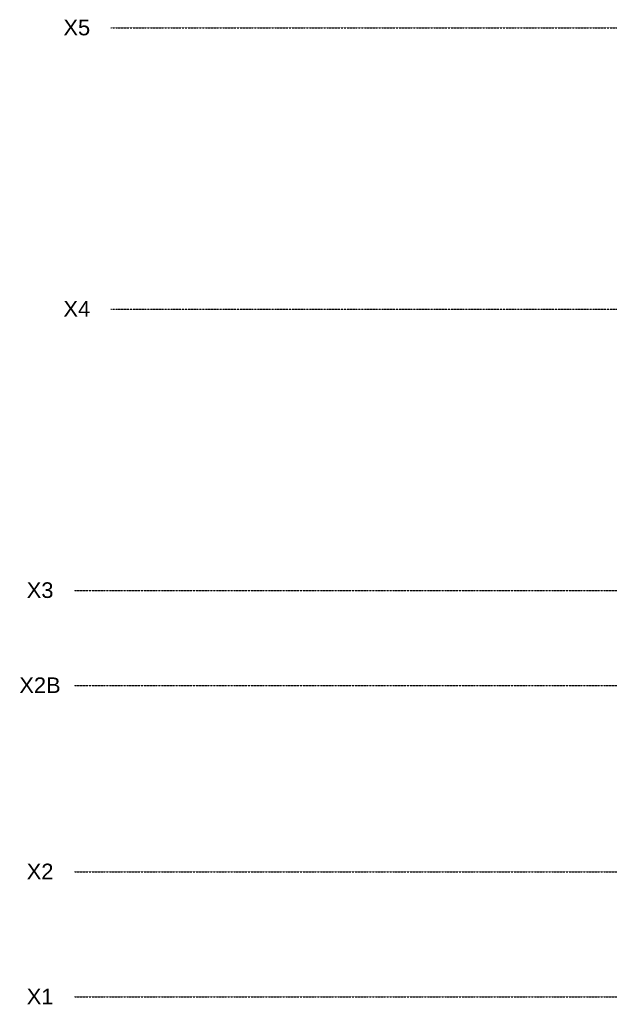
# Model space of a CAD drawing. Header units: millimetres. Extents: x -60431 to 6530, y -9675 to 36992.
# Tile 1 of 3: x -60431 to -37811, y -5091 to 32709. Entities that reach past the tile are written whole.
import ezdxf

# ---------------------------------------------------------------- set-up
doc = ezdxf.new("R2010")
doc.units = ezdxf.units.MM
doc.linetypes.add('Grid Line', pattern=[5, 2, -1, 1, -1])
doc.layers.add('IfcGrid', color=7, linetype='Continuous', lineweight=9)
doc.styles.add('Arial', font='arial.ttf', dxfattribs={"height": 600})

msp = doc.modelspace()

# ---------------------------------------------------------------- linework, layer by layer
at = {"layer": 'IfcGrid', "color": 9, "linetype": 'Grid Line', "lineweight": 25, "true_color": 0xc0c0c0}
for p, q in [((-56932, 32400), (-54932, 32400)), ((-54932, 32400), (4530, 32400)), ((-56932, 21600), (-54932, 21600)), ((-54932, 21600), (4530, 21600)), ((-58340, 10800), (-56340, 10800)), ((-56340, 10800), (4530, 10800)), ((-58340, 7150), (-56340, 7150)), ((-56340, 7150), (4530, 7150)), ((-58340, 0), (-56340, 0)), ((-56340, 0), (4530, 0)), ((-58340, -4800), (-56340, -4800)), ((-56340, -4800), (4530, -4800))]:
    msp.add_line(p, q, dxfattribs=at)

# ---------------------------------------------------------------- texts
at = {"layer": 'IfcGrid', "char_height": 600, "attachment_point": 1, "style": 'Arial', "bg_fill": 3, "box_fill_scale": 1.25, "bg_fill_color": 256, "bg_fill_true_color": 13158600, "bg_fill_transparency": 0}
for s, insert, width in [('X5', (-58753, 32709), 1234.6), ('X4', (-58753, 21909), 1234.6), ('X3', (-60161, 11109), 1234.6), ('X2B', (-60445, 7459), 1924.05), ('X2', (-60161, 309), 1234.6), ('X1', (-60161, -4491), 1234.6)]:
    msp.add_mtext(s, dxfattribs=dict(at, insert=insert, width=width))

doc.saveas('drawing.dxf')
